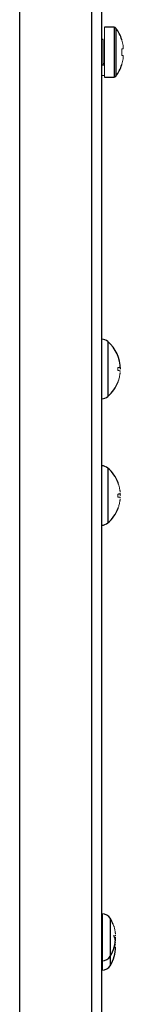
# Paper-space layout '_Right' of a CAD drawing. Header units: millimetres. Extents: x -947 to -485, y 37 to 1369.
# Tile 5 of 7: x -521 to -504, y 1037 to 1194. Entities that reach past the tile are written whole.
import ezdxf

# ---------------------------------------------------------------- set-up
doc = ezdxf.new("R2010")
doc.units = ezdxf.units.MM

psp = doc.layouts.new('_Right')

# ---------------------------------------------------------------- linework, layer by layer
at = {"color": 7, "linetype": 'Continuous', "lineweight": 25}
for p, q in [((-521, 952.69), (-521, 1369.44)), ((-509.5, 952.69), (-509.5, 1369.19)), ((-507.9, 976.19), (-507.9, 1345.69)), ((-505.96, 1192.89), (-507.5, 1192.89)), ((-507.7, 1190.89), (-507.9, 1190.89)), ((-507.9, 1186.89), (-507.7, 1186.89)), ((-507.5, 1187.04), (-507.7, 1187.04)), ((-507.5, 1184.89), (-505.96, 1184.89)), ((-504.95, 1118.09), (-504.96, 1118.36)), ((-507.84, 1051.29), (-507.9, 1051.29)), ((-507.9, 1043.79), (-507.84, 1043.79)), ((-507.9, 1042.29), (-507.84, 1042.29))]:
    psp.add_line(p, q, dxfattribs=at)
at = {"color": 144, "linetype": 'Continuous', "lineweight": 18}
for p, q in [((-507.5, 1192.89), (-507.5, 1184.89)), ((-507.7, 1186.89), (-507.7, 1190.89)), ((-504.73, 1189.4), (-504.48, 1189.4)), ((-504.48, 1188.37), (-504.73, 1188.37)), ((-507.9, 1186.8), (-507.5, 1186.8)), ((-507.5, 1185.18), (-507.9, 1185.18))]:
    psp.add_line(p, q, dxfattribs=at)
at = {"color": 8, "linetype": 'Continuous', "lineweight": 25}
for p, q in [((-505.96, 1192.89), (-505.96, 1184.89)), ((-505.67, 1192.74), (-505.67, 1185.03)), ((-506.95, 1142.67), (-506.95, 1133.9)), ((-506.95, 1122.47), (-506.95, 1113.7)), ((-507.84, 1051.29), (-507.84, 1042.29)), ((-506.56, 1050.57), (-506.56, 1043))]:
    psp.add_line(p, q, dxfattribs=at)
at = {"color": 7, "linetype": 'Continuous', "lineweight": 25}
for centre, radius, start, end in [((-505.96, 1192.53), 0.36, 36.3584, 90), ((-510.9, 1188.89), 6.5, 17.8447, 36.3584), ((-510.9, 1188.89), 6.5, 323.6416, 342.1571), ((-505.96, 1185.25), 0.36, 270, 323.6416), ((-507.94, 1141.54), 1.5, 49.0965, 88.7449), ((-510.75, 1138.29), 5.8, 0, 49.0965), ((-510.75, 1138.29), 5.8, 310.9035, 339.4318), ((-507.94, 1135.04), 1.5, 271.2551, 310.9035), ((-507.94, 1121.34), 1.5, 49.0965, 88.7449), ((-510.75, 1118.09), 5.8, 20.6096, 49.0965), ((-510.75, 1118.09), 5.8, 310.9035, 339.4318), ((-507.94, 1114.84), 1.5, 271.2551, 310.9035), ((-507.84, 1049.79), 1.5, 31.5509, 90), ((-511.5, 1047.54), 5.8, 20.6096, 31.5509), ((-511.5, 1047.54), 5.8, 328.4491, 360), ((-511.5, 1046.04), 5.8, 328.4491, 360), ((-507.84, 1045.29), 1.5, 270, 328.4491), ((-507.84, 1043.79), 1.5, 270, 328.4491)]:
    psp.add_arc(centre, radius, start, end, dxfattribs=at)
at = {"color": 144, "linetype": 'Continuous', "lineweight": 18}
for points, knots in [([(-504.73, 1190.87), (-504.73, 1190.87), (-504.72, 1190.88), (-504.71, 1190.88), (-504.72, 1190.88), (-504.73, 1190.87), (-504.73, 1190.87)], [0, 0, 0, 0, 0.250074, 0.5, 0.749926, 1, 1, 1, 1]), ([(-504.73, 1190.87), (-504.73, 1190.87), (-504.72, 1190.88), (-504.71, 1190.88), (-504.72, 1190.88), (-504.73, 1190.87), (-504.73, 1190.87)], [0, 0, 0, 0, 0.250074, 0.5, 0.749926, 1, 1, 1, 1]), ([(-504.48, 1189.75), (-504.49, 1189.83), (-504.51, 1189.99), (-504.56, 1190.21), (-504.61, 1190.44), (-504.67, 1190.66), (-504.71, 1190.8), (-504.73, 1190.87)], [0, 0, 0, 0, 0.205127, 0.407689, 0.607687, 0.805124, 1, 1, 1, 1]), ([(-504.73, 1188.37), (-504.73, 1188.46), (-504.72, 1188.63), (-504.71, 1188.89), (-504.72, 1189.14), (-504.73, 1189.32), (-504.73, 1189.4)], [0, 0, 0, 0, 0.250005, 0.5, 0.749995, 1, 1, 1, 1]), ([(-504.48, 1189.4), (-504.48, 1189.43), (-504.48, 1189.49), (-504.48, 1189.57), (-504.48, 1189.64), (-504.48, 1189.7), (-504.48, 1189.74), (-504.48, 1189.75)], [0, 0, 0, 0, 0.202494, 0.401733, 0.599714, 0.798468, 1, 1, 1, 1]), ([(-504.73, 1186.9), (-504.71, 1186.97), (-504.67, 1187.12), (-504.61, 1187.33), (-504.56, 1187.56), (-504.51, 1187.79), (-504.49, 1187.94), (-504.48, 1188.02)], [0, 0, 0, 0, 0.194876, 0.392313, 0.592311, 0.794873, 1, 1, 1, 1]), ([(-504.48, 1188.02), (-504.48, 1188.04), (-504.48, 1188.07), (-504.48, 1188.14), (-504.48, 1188.21), (-504.48, 1188.29), (-504.48, 1188.34), (-504.48, 1188.37)], [0, 0, 0, 0, 0.201532, 0.400286, 0.598267, 0.797506, 1, 1, 1, 1]), ([(-504.73, 1186.9), (-504.73, 1186.9), (-504.72, 1186.89), (-504.71, 1186.89), (-504.72, 1186.89), (-504.73, 1186.9), (-504.73, 1186.9)], [0, 0, 0, 0, 0.250074, 0.5, 0.749926, 1, 1, 1, 1]), ([(-504.73, 1186.9), (-504.73, 1186.9), (-504.72, 1186.89), (-504.71, 1186.89), (-504.72, 1186.89), (-504.73, 1186.9), (-504.73, 1186.9)], [0, 0, 0, 0, 0.250074, 0.5, 0.749926, 1, 1, 1, 1]), ([(-505.33, 1138.52), (-505.3, 1138.52), (-505.24, 1138.53), (-505.17, 1138.54), (-505.1, 1138.55), (-505.04, 1138.55), (-505.01, 1138.55), (-504.99, 1138.56)], [0, 0, 0, 0, 0.162003, 0.342984, 0.542965, 0.761966, 1, 1, 1, 1]), ([(-505.33, 1138.05), (-505.33, 1138.09), (-505.33, 1138.17), (-505.33, 1138.29), (-505.33, 1138.4), (-505.33, 1138.48), (-505.33, 1138.52)], [0, 0, 0, 0, 0.250359, 0.5, 0.749641, 1, 1, 1, 1]), ([(-504.99, 1138.02), (-505, 1138.02), (-505.02, 1138.02), (-505.06, 1138.02), (-505.11, 1138.03), (-505.16, 1138.03), (-505.21, 1138.04), (-505.27, 1138.04), (-505.31, 1138.05), (-505.33, 1138.05)], [0, 0, 0, 0, 0.1719705, 0.3342265, 0.4867731, 0.6296162, 0.7627626, 0.8862206, 1, 1, 1, 1]), ([(-505.33, 1136.25), (-505.3, 1136.31), (-505.25, 1136.45), (-505.17, 1136.71), (-505.11, 1136.96), (-505.06, 1137.21), (-505.03, 1137.37), (-505.01, 1137.5), (-505, 1137.58), (-504.99, 1137.63), (-504.99, 1137.66), (-504.99, 1137.68), (-504.99, 1137.7), (-504.99, 1137.71), (-504.99, 1137.73), (-504.99, 1137.74), (-504.99, 1137.74), (-504.99, 1137.74), (-504.99, 1137.74)], [0, 0, 0, 0, 0.122606, 0.289372, 0.500316, 0.618594, 0.750566, 0.81157, 0.875741, 0.897882, 0.907028, 0.922534, 0.938115, 0.95135, 0.961655, 0.969196, 0.985196, 1, 1, 1, 1]), ([(-504.99, 1137.92), (-504.99, 1137.93), (-504.99, 1137.94), (-504.99, 1137.97), (-504.99, 1137.99), (-504.99, 1138.01), (-504.99, 1138.02), (-504.99, 1138.02)], [0, 0, 0, 0, 0.168911, 0.331647, 0.500562, 0.750796, 1, 1, 1, 1]), ([(-504.99, 1118.63), (-504.99, 1118.63), (-504.99, 1118.63), (-504.99, 1118.64), (-504.99, 1118.65), (-504.99, 1118.67), (-504.99, 1118.69), (-504.99, 1118.71), (-504.99, 1118.74), (-505, 1118.79), (-505.01, 1118.87), (-505.03, 1119), (-505.06, 1119.17), (-505.1, 1119.38), (-505.15, 1119.59), (-505.21, 1119.79), (-505.27, 1119.96), (-505.31, 1120.07), (-505.33, 1120.12)], [0, 0, 0, 0, 0.015731, 0.031683, 0.04478, 0.063341, 0.077298, 0.093612, 0.102417, 0.125409, 0.186954, 0.250475, 0.382287, 0.500497, 0.658935, 0.777132, 0.892734, 1, 1, 1, 1]), ([(-505.33, 1118.32), (-505.3, 1118.32), (-505.24, 1118.33), (-505.17, 1118.34), (-505.1, 1118.35), (-505.04, 1118.35), (-505.01, 1118.35), (-504.99, 1118.36)], [0, 0, 0, 0, 0.162003, 0.342984, 0.542965, 0.761966, 1, 1, 1, 1]), ([(-505.33, 1117.85), (-505.33, 1117.89), (-505.33, 1117.97), (-505.33, 1118.09), (-505.33, 1118.2), (-505.33, 1118.28), (-505.33, 1118.32)], [0, 0, 0, 0, 0.250359, 0.5, 0.749641, 1, 1, 1, 1]), ([(-504.99, 1118.36), (-504.99, 1118.36), (-504.99, 1118.36), (-504.99, 1118.37), (-504.99, 1118.39), (-504.99, 1118.42), (-504.99, 1118.44), (-504.99, 1118.46)], [0, 0, 0, 0, 0.168703, 0.331408, 0.500585, 0.750542, 1, 1, 1, 1]), ([(-504.99, 1117.82), (-505, 1117.82), (-505.02, 1117.82), (-505.06, 1117.82), (-505.11, 1117.83), (-505.16, 1117.83), (-505.21, 1117.84), (-505.27, 1117.84), (-505.31, 1117.85), (-505.33, 1117.85)], [0, 0, 0, 0, 0.171971, 0.334226, 0.486773, 0.629616, 0.762763, 0.886221, 1, 1, 1, 1]), ([(-505.33, 1116.05), (-505.3, 1116.11), (-505.25, 1116.25), (-505.17, 1116.51), (-505.11, 1116.76), (-505.06, 1117.01), (-505.03, 1117.17), (-505.01, 1117.3), (-505, 1117.38), (-504.99, 1117.43), (-504.99, 1117.46), (-504.99, 1117.48), (-504.99, 1117.5), (-504.99, 1117.51), (-504.99, 1117.53), (-504.99, 1117.54), (-504.99, 1117.54), (-504.99, 1117.54), (-504.99, 1117.54)], [0, 0, 0, 0, 0.1226062, 0.2893719, 0.5003161, 0.6185944, 0.7505663, 0.8115698, 0.8757407, 0.8978816, 0.9070279, 0.9225344, 0.9381154, 0.9513499, 0.961655, 0.9691962, 0.9851959, 1, 1, 1, 1]), ([(-504.99, 1117.72), (-504.99, 1117.73), (-504.99, 1117.74), (-504.99, 1117.77), (-504.99, 1117.79), (-504.99, 1117.81), (-504.99, 1117.82), (-504.99, 1117.82)], [0, 0, 0, 0, 0.168911, 0.331647, 0.500562, 0.750796, 1, 1, 1, 1]), ([(-505.74, 1048.08), (-505.74, 1048.08), (-505.74, 1048.08), (-505.74, 1048.09), (-505.74, 1048.1), (-505.74, 1048.12), (-505.74, 1048.14), (-505.74, 1048.16), (-505.74, 1048.19), (-505.75, 1048.24), (-505.76, 1048.32), (-505.78, 1048.45), (-505.81, 1048.62), (-505.85, 1048.83), (-505.9, 1049.04), (-505.96, 1049.24), (-506.02, 1049.41), (-506.06, 1049.52), (-506.08, 1049.57)], [0, 0, 0, 0, 0.015731, 0.031683, 0.04478, 0.063341, 0.077298, 0.093612, 0.102417, 0.125409, 0.186954, 0.250475, 0.382287, 0.500497, 0.658935, 0.777132, 0.892734, 1, 1, 1, 1]), ([(-505.74, 1047.81), (-505.75, 1047.8), (-505.77, 1047.8), (-505.81, 1047.8), (-505.86, 1047.8), (-505.91, 1047.79), (-505.96, 1047.79), (-506.02, 1047.78), (-506.06, 1047.77), (-506.08, 1047.77)], [0, 0, 0, 0, 0.171971, 0.334226, 0.486773, 0.629616, 0.762763, 0.886221, 1, 1, 1, 1]), ([(-505.74, 1046.58), (-505.74, 1046.58), (-505.74, 1046.58), (-505.74, 1046.59), (-505.74, 1046.6), (-505.74, 1046.62), (-505.74, 1046.64), (-505.74, 1046.66), (-505.74, 1046.67), (-505.74, 1046.68), (-505.77, 1046.89), (-505.82, 1047.27), (-505.94, 1047.62), (-505.99, 1047.78)], [0, 0, 0, 0, 0.019506, 0.039285, 0.055525, 0.07854, 0.095847, 0.116075, 0.116478, 0.119336, 0.126993, 0.620364, 1, 1, 1, 1]), ([(-505.74, 1047.91), (-505.74, 1047.9), (-505.74, 1047.88), (-505.74, 1047.85), (-505.74, 1047.83), (-505.74, 1047.81), (-505.74, 1047.81), (-505.74, 1047.81)], [0, 0, 0, 0, 0.168911, 0.331647, 0.500562, 0.750796, 1, 1, 1, 1]), ([(-505.74, 1046.41), (-505.74, 1046.4), (-505.74, 1046.38), (-505.74, 1046.35), (-505.74, 1046.33), (-505.74, 1046.31), (-505.74, 1046.31), (-505.74, 1046.31)], [0, 0, 0, 0, 0.1689112, 0.3316465, 0.5005618, 0.7507965, 1, 1, 1, 1])]:
    psp.add_open_spline(points, degree=3, knots=knots, dxfattribs=at)

doc.saveas('drawing.dxf')
